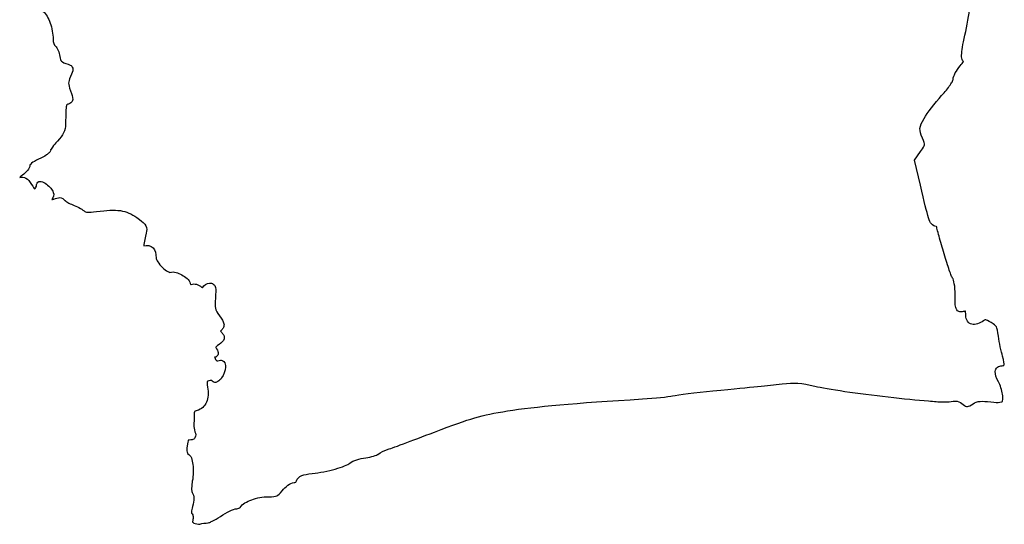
# Model space of a CAD drawing. Header units: millimetres. Extents: x -500 to 36, y -102 to 247.
# Tile 6 of 7: x 2 to 35, y 3 to 20. Entities that reach past the tile are written whole.
import ezdxf

# ---------------------------------------------------------------- set-up
doc = ezdxf.new("R2010")
doc.units = ezdxf.units.MM
doc.layers.add('Calque_1', color=7, linetype='CONTINUOUS')

msp = doc.modelspace()

# ---------------------------------------------------------------- linework, layer by layer
at = {"layer": 'Calque_1', "color": 4}
for points in [[(33.42625, 18.24964), (33.42677, 18.250156), (33.42677, 18.250673)], [(3.29364, 17.399023), (3.29312, 17.399023), (3.29312, 17.398503)], [(2.75392, 15.865273), (2.7534, 15.864753), (2.7534, 15.864243), (2.75288, 15.864243), (2.75288, 15.864753)], [(32.31472, 14.662263), (32.11784, 15.510793), (32.32454, 15.810513)], [(2.04333, 15.352683), (2.04333, 15.352163), (2.04281, 15.352163), (2.04229, 15.352163), (2.04229, 15.352683), (2.04178, 15.352683)], [(6.80453, 11.702523), (6.80504, 11.702523), (6.80504, 11.702013), (6.80556, 11.702013), (6.80556, 11.701493), (6.80504, 11.700973), (6.80204, 11.698973)], [(8.55199, 9.739663), (8.55199, 9.736663)], [(35.1494, 8.537053), (35.1524, 8.539053), (35.1544, 8.539573), (35.1554, 8.541573)], [(8.22129, 8.027713), (8.21829, 8.027713)], [(7.6151, 6.507333), (7.6151, 6.504333)], [(7.4289, 6.001593), (7.4289, 6.001083)], [(7.4011, 5.549033), (7.4011, 5.548523), (7.40161, 5.548523), (7.40161, 5.548003), (7.4011, 5.548003)], [(8.09515, 3.185433), (8.09115, 3.185433), (8.09064, 3.185433), (8.09064, 3.185953)]]:
    msp.add_lwpolyline(points, dxfattribs=at)
for points in [[(33.85569, 19.880552), (33.93149, 20.207256), (33.99212, 20.624042), (33.98954, 20.764736)], [(2.48103, 20.577063), (2.59446, 20.490373), (2.67058, 20.34431), (2.73063, 20.17347)], [(2.73063, 20.17347), (2.79063, 20.00263), (2.82853, 19.806538), (2.82883, 19.620016)], [(33.71979, 19.135894), (33.73089, 19.29943), (33.77609, 19.538309), (33.85569, 19.880552)], [(2.82883, 19.620016), (2.82883, 19.573366), (2.83893, 19.518326), (2.85413, 19.474805)], [(2.85413, 19.474805), (2.86923, 19.431275), (2.89383, 19.400375), (2.89443, 19.399875)], [(2.89443, 19.399875), (2.94743, 19.357735), (2.97653, 19.302005), (3.00295, 19.240195)], [(3.00295, 19.240195), (3.02945, 19.178385), (3.04925, 19.109272), (3.05565, 19.03969)], [(33.73479, 18.932806), (33.71579, 18.990606), (33.71459, 19.054123), (33.71979, 19.135894)], [(3.05565, 19.03969), (3.06565, 18.94846), (3.08265, 18.908721), (3.11665, 18.875359)], [(3.11665, 18.875359), (3.15055, 18.841999), (3.2176, 18.808579), (3.34351, 18.77149)], [(3.34351, 18.77149), (3.37471, 18.76229), (3.40541, 18.75449), (3.43911, 18.73015)], [(33.66917, 18.717828), (33.72057, 18.777578), (33.75527, 18.827995), (33.77769, 18.865106)], [(33.77769, 18.865106), (33.75829, 18.886516), (33.74259, 18.909116), (33.73479, 18.932806)], [(3.50221, 18.611811), (3.50621, 18.528311), (3.47221, 18.469738), (3.42161, 18.353429)], [(3.43911, 18.73015), (3.47281, 18.70582), (3.50091, 18.65356), (3.50221, 18.611811)], [(33.42677, 18.250673), (33.42734, 18.328453), (33.45977, 18.396239), (33.50277, 18.475982)], [(33.50277, 18.475982), (33.54617, 18.556442), (33.60344, 18.641576), (33.66917, 18.717828)], [(3.35601, 18.133288), (3.35563, 18.076848), (3.37281, 18.004993), (3.41911, 17.874906)], [(3.42161, 18.353429), (3.37411, 18.245356), (3.35641, 18.189728), (3.35601, 18.133288)], [(33.32605, 18.065159), (33.36115, 18.116559), (33.38935, 18.161299), (33.40665, 18.1959)], [(33.40665, 18.1959), (33.41985, 18.22186), (33.42475, 18.24421), (33.42625, 18.24964)], [(3.41911, 17.874906), (3.46911, 17.734456), (3.50101, 17.664437), (3.49461, 17.577766)], [(33.03873, 17.707558), (33.15424, 17.834153), (33.2558, 17.962363), (33.32605, 18.065159)], [(3.32824, 17.412923), (3.30524, 17.405923), (3.29624, 17.400723), (3.29364, 17.399023)], [(3.42901, 17.456843), (3.39371, 17.431193), (3.36181, 17.423073), (3.32824, 17.412923)], [(3.49461, 17.577766), (3.49161, 17.534426), (3.46421, 17.482496), (3.42901, 17.456843)], [(32.44342, 16.931893), (32.54681, 17.118613), (32.80669, 17.453273), (33.03873, 17.707558)], [(3.28022, 17.355103), (3.26542, 17.276403), (3.25872, 17.092093), (3.25232, 16.736533)], [(3.29312, 17.398503), (3.29112, 17.395503), (3.28612, 17.384003), (3.28022, 17.355103)], [(32.30182, 16.593413), (32.31182, 16.696773), (32.36152, 16.783973), (32.44342, 16.931893)], [(3.25232, 16.736533), (3.24932, 16.527543), (3.16572, 16.361283), (2.97482, 16.158793)], [(32.38292, 16.264753), (32.32742, 16.400283), (32.29272, 16.490053), (32.30182, 16.593413)], [(2.97482, 16.158793), (2.91012, 16.090093), (2.8504, 16.019143), (2.80842, 15.960873)], [(32.45322, 16.034793), (32.45822, 16.072393), (32.43862, 16.129093), (32.38292, 16.264753)], [(2.69498, 15.765053), (2.66968, 15.739853), (2.63978, 15.716653), (2.60398, 15.692153)], [(2.75288, 15.876153), (2.75088, 15.812253), (2.72028, 15.790253), (2.69498, 15.765053)], [(2.75288, 15.864753), (2.75274, 15.865753), (2.75272, 15.869753), (2.75288, 15.876153)], [(2.76292, 15.887973), (2.75692, 15.877773), (2.75492, 15.867873), (2.75392, 15.865273)], [(2.80842, 15.960873), (2.78732, 15.931773), (2.77332, 15.906173), (2.76292, 15.887973)], [(32.32454, 15.810513), (32.41374, 15.939723), (32.44805, 15.997223), (32.45322, 16.034793)], [(2.09703, 15.409483), (2.05923, 15.379883), (2.04713, 15.356183), (2.04333, 15.352683)], [(2.33681, 15.544883), (2.22942, 15.496583), (2.14727, 15.448883), (2.09703, 15.409483)], [(2.60398, 15.692153), (2.53238, 15.643153), (2.43948, 15.590933), (2.33681, 15.544883)], [(1.95858, 15.167683), (1.91318, 15.110283), (1.85184, 15.053653), (1.78443, 15.005933)], [(2.04178, 15.352683), (2.04078, 15.275983), (2.00328, 15.224203), (1.95858, 15.167683)], [(1.78443, 15.005933), (1.74293, 14.976533), (1.72013, 14.952233), (1.69353, 14.928433)], [(1.69353, 14.928433), (1.76483, 14.939233), (1.84031, 14.946233), (1.90333, 14.906733)], [(1.90333, 14.906733), (1.97773, 14.860033), (2.02958, 14.789273), (2.09712, 14.684523)], [(2.26664, 14.641103), (2.26664, 14.667703), (2.26564, 14.694803), (2.28934, 14.733103)], [(2.28934, 14.733103), (2.30134, 14.752303), (2.32384, 14.773703), (2.34984, 14.783703)], [(2.34984, 14.783703), (2.37594, 14.793903), (2.40084, 14.793803), (2.42014, 14.790703)], [(2.42014, 14.790703), (2.49704, 14.779303), (2.53036, 14.744803), (2.60204, 14.694103)], [(2.09712, 14.684523), (2.15472, 14.595423), (2.19232, 14.553403), (2.20564, 14.541903)], [(2.20564, 14.541903), (2.23414, 14.567203), (2.26664, 14.639603), (2.26664, 14.641103)], [(2.60204, 14.694103), (2.71523, 14.613903), (2.79816, 14.521363), (2.83665, 14.420733)], [(2.83665, 14.420733), (2.86855, 14.337133), (2.83586, 14.247893), (2.78605, 14.172173)], [(32.59481, 13.557943), (32.53041, 13.751363), (32.44973, 14.080923), (32.31472, 14.662263)], [(2.78605, 14.172173), (2.80945, 14.174173), (2.81215, 14.169173), (2.85685, 14.188673)], [(2.85685, 14.188673), (2.92965, 14.220373), (2.98917, 14.244173), (3.05839, 14.239873)], [(3.05839, 14.239873), (3.12749, 14.235873), (3.18979, 14.194073), (3.22996, 14.147873)], [(3.22996, 14.147873), (3.23496, 14.142873), (3.27766, 14.107073), (3.32866, 14.077573)], [(3.32866, 14.077573), (3.37966, 14.048073), (3.44056, 14.019673), (3.49764, 13.997973)], [(3.49764, 13.997973), (3.63492, 13.945873), (3.79249, 13.864523), (3.88108, 13.792303)], [(3.88108, 13.792303), (3.91348, 13.765803), (3.93958, 13.752503), (4.002, 13.746303)], [(4.002, 13.746303), (4.0644, 13.740303), (4.15948, 13.747203), (4.29966, 13.765903)], [(4.29966, 13.765903), (4.65839, 13.813903), (4.9057, 13.829203), (5.11666, 13.799503)], [(5.11666, 13.799503), (5.32762, 13.769803), (5.49751, 13.690073), (5.67942, 13.562833)], [(5.67942, 13.562833), (5.80381, 13.475833), (5.88718, 13.409763), (5.944, 13.338033)], [(32.69041, 13.347613), (32.65151, 13.397813), (32.62701, 13.461233), (32.59481, 13.557943)], [(6.0045, 13.098773), (5.9869, 13.031073), (5.9489, 12.848493), (5.9239, 12.705003)], [(5.944, 13.338033), (6.0007, 13.266333), (6.0246, 13.176563), (6.0045, 13.098773)], [(32.85423, 13.265413), (32.80093, 13.265413), (32.72928, 13.297413), (32.69041, 13.347613)], [(32.86713, 13.265413), (32.86213, 13.265593), (32.85913, 13.265413), (32.85423, 13.265413)], [(32.87743, 13.207013), (32.87243, 13.231913), (32.87143, 13.246313), (32.86713, 13.265413)], [(32.93323, 12.992043), (32.91093, 13.075943), (32.89063, 13.148063), (32.87743, 13.207013)], [(33.09963, 12.407063), (33.03753, 12.614093), (32.97779, 12.824243), (32.93323, 12.992043)], [(5.9239, 12.705003), (5.9149, 12.657603), (5.9128, 12.627203), (5.9089, 12.598543)], [(5.9089, 12.598543), (6.02561, 12.634043), (6.1562, 12.617343), (6.23188, 12.533443)], [(6.23188, 12.533443), (6.30758, 12.449543), (6.32938, 12.333783), (6.33008, 12.187733)], [(33.27843, 11.834493), (33.22423, 11.995733), (33.16175, 12.200043), (33.09963, 12.407063)], [(6.33008, 12.187733), (6.33021, 12.169833), (6.34808, 12.115433), (6.38798, 12.054923)], [(6.38798, 12.054923), (6.42778, 11.994423), (6.48538, 11.926773), (6.54715, 11.868363)], [(6.54715, 11.868363), (6.60895, 11.809863), (6.67507, 11.757653), (6.72853, 11.728323)], [(6.72853, 11.728323), (6.76863, 11.706423), (6.79873, 11.704623), (6.80453, 11.702523)], [(6.80204, 11.698973), (6.87194, 11.724673), (6.94146, 11.715773), (7.00875, 11.698973)], [(33.35183, 11.628823), (33.33113, 11.682923), (33.30553, 11.753813), (33.27843, 11.834493)], [(7.00875, 11.698973), (7.07605, 11.682173), (7.1439, 11.652673), (7.20822, 11.616773)], [(7.20822, 11.616773), (7.33674, 11.544973), (7.45628, 11.457023), (7.49296, 11.322213)], [(33.40973, 11.505833), (33.38083, 11.545433), (33.37263, 11.574733), (33.35183, 11.628823)], [(33.49813, 10.925503), (33.49813, 11.243743), (33.45083, 11.449893), (33.40973, 11.505833)], [(7.49296, 11.322213), (7.49896, 11.302613), (7.50406, 11.290013), (7.50746, 11.283413)], [(7.50746, 11.283413), (7.51046, 11.284413), (7.51446, 11.285413), (7.52086, 11.288413)], [(7.52086, 11.288413), (7.64698, 11.334713), (7.77928, 11.288333), (7.8795, 11.201613)], [(7.8795, 11.201613), (7.894, 11.189113), (7.8991, 11.183913), (7.9095, 11.175213)], [(7.9095, 11.175213), (7.9566, 11.268813), (8.04041, 11.336963), (8.15186, 11.336963)], [(8.15186, 11.336963), (8.18776, 11.336963), (8.23406, 11.333963), (8.27537, 11.305463)], [(8.27537, 11.305463), (8.31667, 11.276863), (8.33917, 11.231763), (8.34827, 11.189703)], [(8.34827, 11.189703), (8.36727, 11.105603), (8.35887, 11.003973), (8.34527, 10.829523)], [(8.34527, 10.829523), (8.31937, 10.485313), (8.32787, 10.446123), (8.48428, 10.225423)], [(33.52863, 10.468683), (33.48933, 10.568583), (33.49813, 10.683143), (33.49813, 10.925503)], [(33.66196, 10.362743), (33.60846, 10.369743), (33.54813, 10.418843), (33.52863, 10.468683)], [(33.85108, 10.382143), (33.83788, 10.381143), (33.82558, 10.380143), (33.79838, 10.375143)], [(33.85608, 10.288143), (33.85608, 10.332543), (33.85308, 10.362643), (33.85108, 10.382143)], [(8.48428, 10.225423), (8.56738, 10.108233), (8.61709, 10.040383), (8.63569, 9.957223)], [(33.79838, 10.375143), (33.75358, 10.366143), (33.71538, 10.355343), (33.66196, 10.362743)], [(33.89178, 10.087123), (33.86688, 10.145323), (33.85608, 10.212783), (33.85608, 10.288143)], [(34.01994, 9.951733), (33.96024, 9.978933), (33.91709, 10.028933), (33.89178, 10.087123)], [(34.53722, 10.085133), (34.51932, 10.086133), (34.49512, 10.077133), (34.41113, 10.024633)], [(34.72377, 9.993133), (34.61034, 10.060333), (34.55517, 10.083833), (34.53722, 10.085133)], [(8.55199, 9.736663), (8.53649, 9.721563), (8.52659, 9.710563), (8.52099, 9.703063)], [(8.62279, 9.829063), (8.60509, 9.791663), (8.57819, 9.764963), (8.55199, 9.739663)], [(8.63569, 9.957223), (8.64469, 9.915623), (8.64069, 9.866923), (8.62279, 9.829063)], [(34.41113, 10.024633), (34.27454, 9.938833), (34.13927, 9.897443), (34.01994, 9.951733)], [(34.89792, 9.847923), (34.86902, 9.900723), (34.82752, 9.931723), (34.72377, 9.993133)], [(34.96872, 9.531663), (34.94662, 9.703433), (34.92682, 9.795083), (34.89792, 9.847923)], [(8.64499, 9.444193), (8.61879, 9.357293), (8.55759, 9.321033), (8.47084, 9.255573)], [(8.52099, 9.703063), (8.52399, 9.700063), (8.53389, 9.686163), (8.56179, 9.656563)], [(8.56179, 9.656563), (8.58829, 9.628463), (8.61139, 9.602963), (8.62999, 9.569763)], [(8.62999, 9.569763), (8.64899, 9.536563), (8.65799, 9.487663), (8.64499, 9.444193)], [(35.1098, 8.850043), (35.0593, 9.012723), (34.99701, 9.310143), (34.96872, 9.531663)], [(8.36542, 9.158973), (8.36342, 9.153973), (8.36142, 9.149973), (8.39022, 9.098473)], [(8.47084, 9.255573), (8.39554, 9.198873), (8.368, 9.163873), (8.36542, 9.158973)], [(8.39022, 9.098473), (8.42402, 9.037973), (8.45802, 9.001573), (8.44082, 8.919673)], [(8.35762, 8.825073), (8.34332, 8.820073), (8.33282, 8.822073), (8.31992, 8.820073)], [(8.31992, 8.820073), (8.32492, 8.803573), (8.32192, 8.812073), (8.33752, 8.778673)], [(8.33752, 8.778673), (8.36282, 8.725673), (8.38502, 8.701473), (8.39282, 8.696473)], [(8.44082, 8.919673), (8.43182, 8.878673), (8.39122, 8.837473), (8.35762, 8.825073)], [(8.42592, 8.699473), (8.45682, 8.709473), (8.48402, 8.716773), (8.51892, 8.716573)], [(8.51892, 8.716573), (8.55382, 8.716323), (8.59932, 8.703573), (8.63002, 8.675273)], [(35.1604, 8.554973), (35.1684, 8.587273), (35.1594, 8.691193), (35.1098, 8.850043)], [(8.39282, 8.696473), (8.40082, 8.691473), (8.39782, 8.690473), (8.42592, 8.699473)], [(8.69052, 8.484593), (8.69052, 8.351663), (8.62852, 8.218043), (8.55719, 8.114593)], [(8.63002, 8.675273), (8.69152, 8.618673), (8.69052, 8.554263), (8.69052, 8.484593)], [(34.86216, 8.336753), (34.86716, 8.389153), (34.89206, 8.445443), (34.93756, 8.481453)], [(34.93756, 8.481453), (34.98316, 8.517453), (35.04015, 8.530053), (35.0962, 8.530053)], [(35.0962, 8.530053), (35.1309, 8.530053), (35.1456, 8.535053), (35.1494, 8.537053)], [(35.1554, 8.541573), (35.1564, 8.543573), (35.1584, 8.547573), (35.1604, 8.554973)], [(8.55719, 8.114593), (8.52159, 8.062893), (8.48509, 8.020493), (8.43317, 7.989013)], [(34.96758, 7.986393), (34.89388, 8.123053), (34.85312, 8.231943), (34.86216, 8.336753)], [(8.08159, 7.802883), (8.11219, 7.606413), (8.10189, 7.433443), (8.04389, 7.292833)], [(8.06659, 7.998213), (8.06459, 7.989213), (8.06259, 7.923213), (8.08159, 7.802883)], [(8.12449, 8.017813), (8.09179, 8.009813), (8.07179, 8.000613), (8.06659, 7.998213)], [(8.21029, 8.022813), (8.18909, 8.026813), (8.15539, 8.025813), (8.12449, 8.017813)], [(8.22629, 8.016813), (8.22429, 8.017813), (8.21929, 8.020813), (8.21029, 8.022813)], [(8.21829, 8.027713), (8.22229, 8.021713), (8.22529, 8.018713), (8.22629, 8.016813)], [(8.32981, 7.962613), (8.28551, 7.965613), (8.24211, 7.995513), (8.22129, 8.027713)], [(8.43317, 7.989013), (8.40717, 7.973513), (8.37407, 7.958913), (8.32981, 7.962613)], [(25.26426, 7.673673), (26.74449, 7.817293), (27.04605, 7.845993), (27.62019, 7.912933)], [(27.62019, 7.912933), (28.03364, 7.961233), (28.26058, 7.944733), (28.7302, 7.833333)], [(28.7302, 7.833333), (29.13633, 7.736933), (30.21621, 7.585073), (31.22204, 7.468503)], [(35.10917, 7.558513), (35.08737, 7.696693), (35.03587, 7.859733), (34.96758, 7.986393)], [(18.28278, 6.992063), (19.21896, 7.143023), (20.54575, 7.261033), (22.8732, 7.400823)], [(22.8732, 7.400823), (23.28141, 7.425023), (23.75553, 7.475523), (23.89225, 7.504693)], [(23.89225, 7.504693), (24.07386, 7.544093), (24.67284, 7.616383), (25.26426, 7.673673)], [(31.22204, 7.468503), (31.72497, 7.410203), (32.21082, 7.361703), (32.5894, 7.330523)], [(35.10397, 7.309413), (35.10597, 7.313413), (35.11867, 7.339013), (35.12207, 7.379713)], [(35.12207, 7.379713), (35.12507, 7.426313), (35.11907, 7.489463), (35.10917, 7.558513)], [(8.04389, 7.292833), (7.98589, 7.152223), (7.87252, 7.043463), (7.7235, 7.007583)], [(32.5894, 7.330523), (32.77869, 7.314923), (32.94071, 7.303923), (33.06379, 7.299023)], [(33.06379, 7.299023), (33.18547, 7.294023), (33.27773, 7.300023), (33.28806, 7.302023)], [(33.28806, 7.302023), (33.39263, 7.325123), (33.47852, 7.333723), (33.5604, 7.319123)], [(33.5604, 7.319123), (33.6423, 7.304523), (33.71093, 7.263323), (33.77486, 7.208013)], [(33.77486, 7.208013), (33.83676, 7.153813), (33.87667, 7.142513), (33.91852, 7.145013)], [(33.91852, 7.145013), (33.96032, 7.148013), (34.02151, 7.171613), (34.10765, 7.239613)], [(34.10765, 7.239613), (34.23237, 7.337413), (34.41212, 7.332313), (34.70555, 7.299613)], [(34.70555, 7.299613), (34.85271, 7.283913), (34.95607, 7.278913), (35.02077, 7.285113)], [(35.02077, 7.285113), (35.08447, 7.290113), (35.09977, 7.304213), (35.10397, 7.309413)], [(7.6201, 6.838063), (7.6211, 6.715773), (7.6211, 6.577493), (7.6151, 6.507333)], [(7.6377, 6.971383), (7.6317, 6.961383), (7.6195, 6.923483), (7.6201, 6.838063)], [(7.7235, 7.007583), (7.6566, 6.991483), (7.6442, 6.981283), (7.6377, 6.971383)], [(15.79559, 6.274273), (17.05766, 6.756143), (17.35712, 6.842813), (18.28278, 6.992063)], [(7.6151, 6.504333), (7.6131, 6.476133), (7.6271, 6.356343), (7.6502, 6.284193)], [(7.6532, 6.083693), (7.6306, 6.046993), (7.5909, 6.022593), (7.5576, 6.013893)], [(7.6502, 6.284193), (7.672, 6.215893), (7.6979, 6.157193), (7.6532, 6.083693)], [(14.73881, 5.875333), (15.02882, 5.982933), (15.40438, 6.124893), (15.79559, 6.274273)], [(7.3856, 5.800223), (7.3766, 5.710023), (7.3776, 5.640823), (7.3856, 5.597133)], [(7.4259, 5.996083), (7.4169, 5.980383), (7.3972, 5.914783), (7.3856, 5.800223)], [(7.4289, 6.001083), (7.42862, 6.000313), (7.42793, 5.999083), (7.4259, 5.996083)], [(7.4594, 6.003593), (7.4395, 6.003593), (7.4304, 6.001593), (7.4289, 6.001593)], [(7.5576, 6.013893), (7.5243, 6.004893), (7.493, 6.003593), (7.4594, 6.003593)], [(14.20137, 5.682063), (14.23077, 5.690063), (14.44881, 5.767663), (14.73881, 5.875333)], [(7.3856, 5.597133), (7.3906, 5.567233), (7.3993, 5.553333), (7.4011, 5.549033)], [(7.4011, 5.548003), (7.52436, 5.474903), (7.56004, 5.336383), (7.58248, 5.171803)], [(13.15183, 5.334233), (13.24813, 5.365433), (13.35753, 5.391033), (13.4624, 5.404033)], [(13.4624, 5.404033), (13.5528, 5.415333), (13.64898, 5.434133), (13.72698, 5.457233)], [(13.72698, 5.457233), (13.80498, 5.480333), (13.87065, 5.515233), (13.87323, 5.517733)], [(13.87323, 5.517733), (13.95663, 5.587533), (14.08501, 5.648903), (14.20137, 5.682063)], [(7.58248, 5.171803), (7.60518, 5.006053), (7.60068, 4.806283), (7.56228, 4.603873)], [(12.4206, 5.017453), (12.65861, 5.084953), (12.856, 5.172033), (12.91515, 5.220543)], [(12.91515, 5.220543), (12.97635, 5.270643), (13.05548, 5.303043), (13.15183, 5.334233)], [(11.10906, 4.616433), (11.12946, 4.691233), (11.19436, 4.763293), (11.28062, 4.797823)], [(11.28062, 4.797823), (11.36682, 4.832323), (11.47428, 4.848323), (11.63616, 4.865523)], [(11.63616, 4.865523), (11.89704, 4.893323), (12.1826, 4.950023), (12.4206, 5.017453)], [(7.56228, 4.603873), (7.52148, 4.387653), (7.54068, 4.244273), (7.55728, 4.219403)], [(10.61705, 4.277913), (10.67555, 4.351313), (10.74536, 4.417033), (10.81393, 4.466533)], [(10.81393, 4.466533), (10.88253, 4.516133), (10.94212, 4.555933), (11.03046, 4.555933)], [(11.03046, 4.555933), (11.05826, 4.555933), (11.10126, 4.588033), (11.10906, 4.616433)], [(7.55728, 4.219403), (7.63488, 4.102583), (7.62448, 3.951833), (7.56758, 3.748113)], [(9.58042, 3.976163), (9.75208, 4.038663), (9.95461, 4.077453), (10.15041, 4.077453)], [(10.15041, 4.077453), (10.3101, 4.077453), (10.38827, 4.084453), (10.43773, 4.106353)], [(10.43773, 4.106353), (10.48723, 4.127953), (10.53233, 4.171453), (10.61705, 4.277913)], [(7.56758, 3.748113), (7.54588, 3.671613), (7.53368, 3.604933), (7.53248, 3.560013)], [(9.08071, 3.666613), (9.11891, 3.666613), (9.18535, 3.708913), (9.18923, 3.712613)], [(9.18923, 3.712613), (9.26393, 3.834803), (9.40876, 3.913673), (9.58042, 3.976163)], [(7.53248, 3.560013), (7.53165, 3.545613), (7.53251, 3.532513), (7.53348, 3.523813)], [(7.53348, 3.523813), (7.57378, 3.489813), (7.58478, 3.444713), (7.59028, 3.404963)], [(7.59028, 3.404963), (7.59628, 3.358263), (7.59118, 3.310363), (7.57528, 3.262333)], [(8.2358, 3.245953), (8.3184, 3.287253), (8.42187, 3.346673), (8.51847, 3.410283)], [(8.51847, 3.410283), (8.62262, 3.478983), (8.73192, 3.541103), (8.82852, 3.587013)], [(8.82852, 3.587013), (8.92512, 3.632813), (8.9925, 3.666613), (9.08071, 3.666613)], [(7.57528, 3.262333), (7.56118, 3.220033), (7.56728, 3.207333), (7.61818, 3.178133)], [(7.61818, 3.178133), (7.65708, 3.156633), (7.77257, 3.140533), (7.81248, 3.149233)], [(7.81248, 3.149233), (7.90018, 3.169133), (8.01456, 3.184733), (8.09515, 3.185433)], [(8.09064, 3.185953), (8.09264, 3.186953), (8.11184, 3.189953), (8.13244, 3.197853)], [(8.13244, 3.197853), (8.15994, 3.208253), (8.19444, 3.225253), (8.2358, 3.245953)]]:
    msp.add_open_spline(points, degree=3, dxfattribs=at)

doc.saveas('drawing.dxf')
